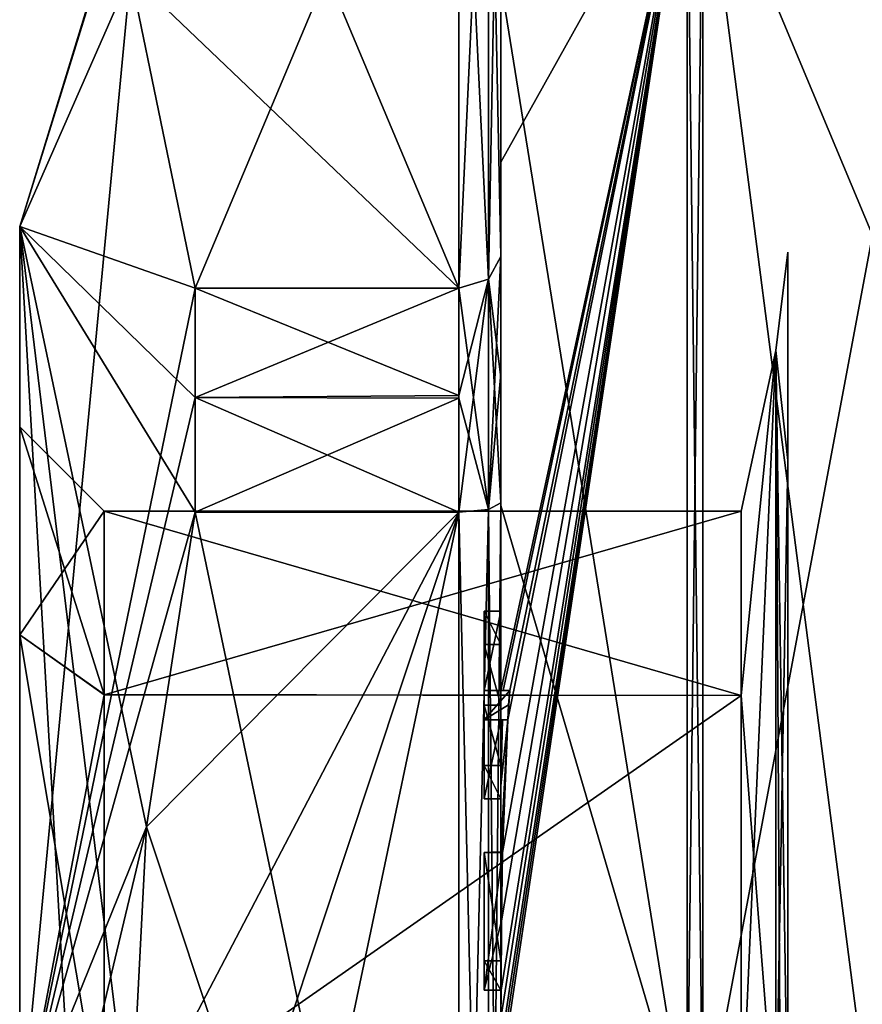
# Model space of a CAD drawing. Extents: x -23 to 700, y -1999 to -1.
# Tile 12 of 224: x -10 to 0, y -1970 to -1959. Entities that reach past the tile are written whole.
import ezdxf

# ---------------------------------------------------------------- set-up
doc = ezdxf.new("R2010")
doc.units = 0
doc.header["$LTSCALE"] = 5.485125
for name, color, linetype in [('1393', 7, 'CONTINUOUS'), ('1394', 7, 'CONTINUOUS'), ('1397', 7, 'CONTINUOUS'), ('1398', 7, 'CONTINUOUS'), ('1399', 7, 'CONTINUOUS'), ('1400', 7, 'CONTINUOUS'), ('1405', 7, 'CONTINUOUS'), ('1406', 7, 'CONTINUOUS'), ('1407', 7, 'CONTINUOUS'), ('1408', 7, 'CONTINUOUS'), ('1409', 7, 'CONTINUOUS'), ('1413', 7, 'CONTINUOUS'), ('1414', 7, 'CONTINUOUS'), ('1416', 7, 'CONTINUOUS'), ('1417', 7, 'CONTINUOUS'), ('1418', 7, 'CONTINUOUS'), ('1419', 7, 'CONTINUOUS'), ('1420', 7, 'CONTINUOUS'), ('1451', 7, 'CONTINUOUS'), ('1457', 7, 'CONTINUOUS'), ('1458', 7, 'CONTINUOUS'), ('1459', 7, 'CONTINUOUS'), ('1460', 7, 'CONTINUOUS'), ('1478', 7, 'CONTINUOUS'), ('1479', 7, 'CONTINUOUS'), ('1480', 7, 'CONTINUOUS'), ('1481', 7, 'CONTINUOUS'), ('1484', 7, 'CONTINUOUS'), ('1519', 7, 'CONTINUOUS'), ('1520', 7, 'CONTINUOUS'), ('1521', 7, 'CONTINUOUS'), ('1522', 7, 'CONTINUOUS'), ('1523', 7, 'CONTINUOUS'), ('1524', 7, 'CONTINUOUS'), ('1525', 7, 'CONTINUOUS'), ('1526', 7, 'CONTINUOUS'), ('1527', 7, 'CONTINUOUS'), ('1528', 7, 'CONTINUOUS'), ('1529', 7, 'CONTINUOUS'), ('1575', 7, 'CONTINUOUS'), ('1576', 7, 'CONTINUOUS'), ('1580', 7, 'CONTINUOUS'), ('1582', 7, 'CONTINUOUS')]:
    doc.layers.add(name, color=color, linetype=linetype)

msp = doc.modelspace()

# ---------------------------------------------------------------- linework, layer by layer
at = {"layer": '1393', "linetype": 'CONTINUOUS'}
for points in [[(-10.1, -1966.016, -5.966), (-10.1, -1963.55), (-10.1, -1961.175, -6.249), (-10.1, -1966.016, -5.966)], [(-10.1, -1963.55), (-10.1, -1966.015, 5.965), (-10.1, -1961.175, 6.249), (-10.1, -1963.55)], [(-10.1, -1961.175, -6.249), (-10.1, -1963.55), (-10.1, -1961.175, 6.249), (-10.1, -1961.175, -6.249)], [(-10.1, -1972.001, -8.45), (-10.1, -1966.016, -5.966), (-10.1, -1961.175, -6.249), (-10.1, -1972.001, -8.45)], [(-10.1, -1972, -12.5), (-10.1, -1972.001, -8.45), (-10.1, -1961.175, -6.249), (-10.1, -1972, -12.5)], [(-10.1, -1966.015, 5.965), (-10.1, -1971.999, 8.45), (-10.1, -1961.175, 6.249), (-10.1, -1966.015, 5.965)], [(-10.1, -1961.175, 6.249), (-10.1, -1971.999, 8.45), (-10.1, -1972, 12.5), (-10.1, -1961.175, 6.249)]]:
    msp.add_3dface(points, dxfattribs=at)
at = {"layer": '1394', "linetype": 'CONTINUOUS'}
for points in [[(-8.023, -1964.56, -15.95), (-4.9, -1979.44, -15.95), (-8.598, -1968.292, -15.95), (-8.023, -1964.56, -15.95)], [(-4.9, -1964.56, -15.95), (-4.9, -1979.44, -15.95), (-8.023, -1964.56, -15.95), (-4.9, -1964.56, -15.95)], [(-8.598, -1968.292, -15.95), (-4.9, -1979.44, -15.95), (-8.786, -1972, -15.95), (-8.598, -1968.292, -15.95)]]:
    msp.add_3dface(points, dxfattribs=at)
at = {"layer": '1397', "linetype": 'CONTINUOUS'}
for points in [[(-8.598, -1975.708, 15.95), (-4.9, -1964.56, 15.95), (-8.786, -1972, 15.95), (-8.598, -1975.708, 15.95)], [(-8.786, -1972, 15.95), (-4.9, -1964.56, 15.95), (-8.598, -1968.29, 15.95), (-8.786, -1972, 15.95)], [(-8.023, -1979.44, 15.95), (-4.9, -1964.56, 15.95), (-8.598, -1975.708, 15.95), (-8.023, -1979.44, 15.95)], [(-8.598, -1968.29, 15.95), (-4.9, -1964.56, 15.95), (-8.023, -1964.56, 15.95), (-8.598, -1968.29, 15.95)], [(-4.9, -1979.44, 15.95), (-4.9, -1964.56, 15.95), (-8.023, -1979.44, 15.95), (-4.9, -1979.44, 15.95)]]:
    msp.add_3dface(points, dxfattribs=at)
at = {"layer": '1398', "linetype": 'CONTINUOUS'}
for points in [[(-8.023, -1961.907, 14.418), (-4.9, -1954.467, 1.532), (-8.786, -1958.187, 7.975), (-8.023, -1961.907, 14.418)], [(-4.9, -1961.907, 14.418), (-4.9, -1954.467, 1.532), (-8.023, -1961.907, 14.418), (-4.9, -1961.907, 14.418)]]:
    msp.add_3dface(points, dxfattribs=at)
at = {"layer": '1399', "linetype": 'CONTINUOUS'}
for points in [[(-8.023, -1954.467, -1.532), (-4.9, -1961.907, -14.418), (-8.786, -1958.187, -7.975), (-8.023, -1954.467, -1.532)], [(-4.9, -1954.467, -1.532), (-4.9, -1961.907, -14.418), (-8.023, -1954.467, -1.532), (-4.9, -1954.467, -1.532)], [(-8.786, -1958.187, -7.975), (-4.9, -1961.907, -14.418), (-8.023, -1961.907, -14.418), (-8.786, -1958.187, -7.975)]]:
    msp.add_3dface(points, dxfattribs=at)
at = {"layer": '1400', "linetype": 'CONTINUOUS'}
for points in [[(-4.4, -1961.529, 14.764), (-4.4, -1957.915, 8.604), (-4.4, -1953.979, 1.686), (-4.4, -1961.529, 14.764)], [(-4.4, -1953.979, -1.686), (-4.4, -1958.278, -13.855), (-4.4, -1961.529, -14.764), (-4.4, -1953.979, -1.686)], [(-4.4, -1955.635, 10.603), (-4.4, -1958.211, 9.116), (-4.4, -1960.414, 15.685), (-4.4, -1955.635, 10.603)], [(-4.4, -1958.211, 9.116), (-4.4, -1957.915, 8.604), (-4.4, -1961.529, 14.764), (-4.4, -1958.211, 9.116)], [(-4.4, -1960.414, 15.685), (-4.4, -1958.211, 9.116), (-4.4, -1961.529, 14.764), (-4.4, -1960.414, 15.685)], [(-4.4, -1958.278, -13.855), (-4.4, -1964.48, -17.992), (-4.4, -1961.529, -14.764), (-4.4, -1958.278, -13.855)], [(-4.4, -1966.674, 18.759), (-4.4, -1960.414, 15.685), (-4.4, -1966.674, 18.216), (-4.4, -1966.674, 18.759)], [(-4.4, -1966.674, 18.216), (-4.4, -1960.414, 15.685), (-4.4, -1964.45, 16.45), (-4.4, -1966.674, 18.216)], [(-4.4, -1964.45, 16.45), (-4.4, -1960.414, 15.685), (-4.4, -1962.961, 15.681), (-4.4, -1964.45, 16.45)], [(-4.4, -1962.961, 15.681), (-4.4, -1960.414, 15.685), (-4.4, -1961.529, 14.764), (-4.4, -1962.961, 15.681)], [(-4.4, -1961.529, -14.764), (-4.4, -1964.48, -17.992), (-4.4, -1962.921, -15.658), (-4.4, -1961.529, -14.764)], [(-4.4, -1962.921, -15.658), (-4.4, -1964.48, -17.992), (-4.4, -1964.45, -16.45), (-4.4, -1962.921, -15.658)], [(-4.4, -1965.736, 16.5), (-4.4, -1966.674, 18.216), (-4.4, -1964.45, 16.45), (-4.4, -1965.736, 16.5)], [(-4.4, -1979.55, 16.45), (-4.4, -1965.736, 16.5), (-4.4, -1964.45, 16.45), (-4.4, -1979.55, 16.45)], [(-4.4, -1970.85, -16.5), (-4.4, -1973.051, -16.5), (-4.4, -1964.45, -16.45), (-4.4, -1970.85, -16.5)], [(-4.4, -1964.45, -16.45), (-4.4, -1973.051, -16.5), (-4.4, -1979.55, -16.45), (-4.4, -1964.45, -16.45)], [(-4.4, -1970.85, -16.783), (-4.4, -1970.85, -16.5), (-4.4, -1964.45, -16.45), (-4.4, -1970.85, -16.783)], [(-4.4, -1964.48, -17.992), (-4.4, -1970.85, -16.783), (-4.4, -1964.45, -16.45), (-4.4, -1964.48, -17.992)], [(-4.4, -1971.779, -19.499), (-4.4, -1970.85, -16.783), (-4.4, -1964.48, -17.992), (-4.4, -1971.779, -19.499)], [(-4.4, -1966.13, 16.5), (-4.4, -1965.736, 16.5), (-4.4, -1979.55, 16.45), (-4.4, -1966.13, 16.5)], [(-4.4, -1966.848, 17.85), (-4.4, -1966.13, 16.5), (-4.4, -1967.565, 16.5), (-4.4, -1966.848, 17.85)], [(-4.4, -1967.565, 16.5), (-4.4, -1966.13, 16.5), (-4.4, -1979.55, 16.45), (-4.4, -1967.565, 16.5)], [(-4.4, -1967.021, 18.216), (-4.4, -1967.958, 16.5), (-4.4, -1967.021, 18.854), (-4.4, -1967.021, 18.216)], [(-4.4, -1967.021, 18.854), (-4.4, -1967.958, 16.5), (-4.4, -1967.804, 19.043), (-4.4, -1967.021, 18.854)], [(-4.4, -1967.958, 16.5), (-4.4, -1967.565, 16.5), (-4.4, -1979.55, 16.45), (-4.4, -1967.958, 16.5)], [(-4.4, -1967.804, 19.043), (-4.4, -1967.958, 16.5), (-4.4, -1968.587, 19.196), (-4.4, -1967.804, 19.043)], [(-4.4, -1968.587, 19.196), (-4.4, -1967.958, 16.5), (-4.4, -1969.878, 16.5), (-4.4, -1968.587, 19.196)], [(-4.4, -1969.878, 16.5), (-4.4, -1967.958, 16.5), (-4.4, -1979.55, 16.45), (-4.4, -1969.878, 16.5)], [(-4.4, -1969.878, 19.196), (-4.4, -1968.587, 19.196), (-4.4, -1969.878, 16.5), (-4.4, -1969.878, 19.196)], [(-4.4, -1970.227, 16.5), (-4.4, -1969.878, 16.5), (-4.4, -1979.55, 16.45), (-4.4, -1970.227, 16.5)], [(-4.4, -1970.227, 19.419), (-4.4, -1970.227, 16.5), (-4.4, -1971.864, 16.5), (-4.4, -1970.227, 19.419)], [(-4.4, -1971.864, 16.5), (-4.4, -1970.227, 16.5), (-4.4, -1979.55, 16.45), (-4.4, -1971.864, 16.5)], [(-4.4, -1970.56, 19.447), (-4.4, -1970.227, 19.419), (-4.4, -1971.864, 16.5), (-4.4, -1970.56, 19.447)]]:
    msp.add_3dface(points, dxfattribs=at)
at = {"layer": '1405', "linetype": 'CONTINUOUS'}
for points in [[(-2.195, -1972, -21.983), (-4.4, -1958.278, -13.855), (-2.195, -1956.456, -15.544), (-2.195, -1972, -21.983)], [(-4.4, -1964.48, -17.992), (-4.4, -1958.278, -13.855), (-2.195, -1972, -21.983), (-4.4, -1964.48, -17.992)], [(-4.4, -1971.779, -19.499), (-4.4, -1964.48, -17.992), (-2.195, -1972, -21.983), (-4.4, -1971.779, -19.499)]]:
    msp.add_3dface(points, dxfattribs=at)
at = {"layer": '1406', "linetype": 'CONTINUOUS'}
for points in [[(-4.4, -1955.635, 10.603), (-4.4, -1960.414, 15.685), (-2.195, -1956.456, 15.544), (-4.4, -1955.635, 10.603)], [(-4.4, -1960.414, 15.685), (-4.4, -1966.674, 18.759), (-2.195, -1956.456, 15.544), (-4.4, -1960.414, 15.685)], [(-2.195, -1956.456, 15.544), (-4.4, -1966.674, 18.759), (-4.374, -1966.674, 19.134), (-2.195, -1956.456, 15.544)], [(-2.195, -1956.456, 15.544), (-4.4, -1970.56, 19.447), (-4.4, -1970.884, 19.5), (-2.195, -1956.456, 15.544)], [(-4.4, -1970.56, 19.447), (-2.195, -1956.456, 15.544), (-4.399, -1970.227, 19.5), (-4.4, -1970.56, 19.447)], [(-2.195, -1972, 21.983), (-2.195, -1956.456, 15.544), (-4.4, -1971.249, 19.5), (-2.195, -1972, 21.983)], [(-4.4, -1971.249, 19.5), (-2.195, -1956.456, 15.544), (-4.4, -1971.067, 19.5), (-4.4, -1971.249, 19.5)], [(-4.4, -1971.067, 19.5), (-2.195, -1956.456, 15.544), (-4.4, -1970.884, 19.5), (-4.4, -1971.067, 19.5)], [(-4.399, -1970.227, 19.5), (-2.195, -1956.456, 15.544), (-4.394, -1969.404, 19.5), (-4.399, -1970.227, 19.5)], [(-4.394, -1969.404, 19.5), (-2.195, -1956.456, 15.544), (-4.383, -1968.594, 19.5), (-4.394, -1969.404, 19.5)], [(-4.383, -1968.594, 19.5), (-2.195, -1956.456, 15.544), (-4.32, -1967.021, 19.5), (-4.383, -1968.594, 19.5)], [(-4.296, -1966.674, 19.5), (-2.195, -1956.456, 15.544), (-4.374, -1966.674, 19.134), (-4.296, -1966.674, 19.5)], [(-4.32, -1967.021, 19.5), (-2.195, -1956.456, 15.544), (-4.296, -1966.674, 19.5), (-4.32, -1967.021, 19.5)], [(-4.309, -1966.846, 19.5), (-4.32, -1967.021, 19.5), (-4.296, -1966.674, 19.5), (-4.309, -1966.846, 19.5)], [(-4.4, -1967.021, 18.854), (-4.4, -1967.804, 19.043), (-4.38, -1967.021, 19.18), (-4.4, -1967.021, 18.854)], [(-4.4, -1967.804, 19.043), (-4.4, -1968.587, 19.196), (-4.32, -1967.021, 19.5), (-4.4, -1967.804, 19.043)], [(-4.38, -1967.021, 19.18), (-4.4, -1967.804, 19.043), (-4.32, -1967.021, 19.5), (-4.38, -1967.021, 19.18)], [(-4.4, -1968.587, 19.196), (-4.396, -1968.594, 19.349), (-4.32, -1967.021, 19.5), (-4.4, -1968.587, 19.196)], [(-4.396, -1968.594, 19.349), (-4.383, -1968.594, 19.5), (-4.32, -1967.021, 19.5), (-4.396, -1968.594, 19.349)], [(-4.4, -1970.227, 19.419), (-4.4, -1970.56, 19.447), (-4.4, -1970.227, 19.46), (-4.4, -1970.227, 19.419)], [(-4.4, -1970.227, 19.46), (-4.4, -1970.56, 19.447), (-4.399, -1970.227, 19.5), (-4.4, -1970.227, 19.46)]]:
    msp.add_3dface(points, dxfattribs=at)
at = {"layer": '1407', "linetype": 'CONTINUOUS'}
for points in [[(0, -1961.279, 18.571), (0, -1953.429, 10.723), (-2.009, -1956.465, 15.535), (0, -1961.279, 18.571)], [(-2.009, -1972, 21.97), (0, -1961.279, 18.571), (-2.009, -1956.465, 15.535), (-2.009, -1972, 21.97)], [(0, -1972, 21.444), (0, -1961.279, 18.571), (-2.009, -1972, 21.97), (0, -1972, 21.444)]]:
    msp.add_3dface(points, dxfattribs=at)
at = {"layer": '1408', "linetype": 'CONTINUOUS'}
for points in [[(0, -1953.429, -10.723), (0, -1961.279, -18.571), (-2.009, -1956.465, -15.535), (0, -1953.429, -10.723)], [(0, -1961.279, -18.571), (0, -1972, -21.444), (-2.009, -1956.465, -15.535), (0, -1961.279, -18.571)], [(-2.009, -1956.465, -15.535), (0, -1972, -21.444), (-2.009, -1972, -21.97), (-2.009, -1956.465, -15.535)]]:
    msp.add_3dface(points, dxfattribs=at)
at = {"layer": '1409', "linetype": 'CONTINUOUS'}
for points in [[(-1.556, -1966.732, -5.268), (-1.556, -1972, -7.45), (-1.144, -1962.643, -5.402), (-1.556, -1966.732, -5.268)], [(-1.556, -1972, -7.45), (-1.144, -1972, -10.805), (-1.144, -1962.643, -5.402), (-1.556, -1972, -7.45)], [(-1.556, -1964.55), (-1.556, -1966.732, -5.268), (-1.144, -1962.643, -5.402), (-1.556, -1964.55)], [(-1.556, -1966.732, 5.268), (-1.556, -1964.55), (-1.144, -1962.643, 5.402), (-1.556, -1966.732, 5.268)], [(-1.144, -1962.643, 5.402), (-1.556, -1964.55), (-1.144, -1962.643, -5.402), (-1.144, -1962.643, 5.402)], [(-1.144, -1972, 10.805), (-1.556, -1966.732, 5.268), (-1.144, -1962.643, 5.402), (-1.144, -1972, 10.805)], [(-1.556, -1972, 7.45), (-1.556, -1966.732, 5.268), (-1.144, -1972, 10.805), (-1.556, -1972, 7.45)]]:
    msp.add_3dface(points, dxfattribs=at)
at = {"layer": '1413', "linetype": 'CONTINUOUS'}
for points in [[(-2.195, -1972, -21.983), (-2.195, -1956.456, -15.544), (-2.009, -1972, -21.97), (-2.195, -1972, -21.983)], [(-2.195, -1956.456, -15.544), (-2.009, -1956.465, -15.535), (-2.009, -1972, -21.97), (-2.195, -1956.456, -15.544)]]:
    msp.add_3dface(points, dxfattribs=at)
at = {"layer": '1414', "linetype": 'CONTINUOUS'}
for points in [[(-2.195, -1956.456, 15.544), (-2.195, -1972, 21.983), (-2.009, -1956.465, 15.535), (-2.195, -1956.456, 15.544)], [(-2.195, -1972, 21.983), (-2.009, -1972, 21.97), (-2.009, -1956.465, 15.535), (-2.195, -1972, 21.983)]]:
    msp.add_3dface(points, dxfattribs=at)
at = {"layer": '1416', "linetype": 'CONTINUOUS'}
for points in [[(-10.1, -1961.175, 6.249), (-8.023, -1954.467, 1.532), (-8.023, -1954.4), (-10.1, -1961.175, 6.249)], [(-8.023, -1954.467, -1.532), (-10.1, -1961.175, 6.249), (-8.023, -1954.4), (-8.023, -1954.467, -1.532)], [(-10.1, -1961.175, 6.249), (-8.786, -1958.187, 7.975), (-8.023, -1954.467, 1.532), (-10.1, -1961.175, 6.249)], [(-10.1, -1961.175, 6.249), (-8.023, -1954.467, -1.532), (-8.786, -1958.187, -7.975), (-10.1, -1961.175, 6.249)], [(-10.1, -1961.175, -6.249), (-10.1, -1961.175, 6.249), (-8.786, -1958.187, -7.975), (-10.1, -1961.175, -6.249)], [(-10.1, -1961.175, -6.249), (-8.786, -1958.187, -7.975), (-8.023, -1961.907, -14.418), (-10.1, -1961.175, -6.249)], [(-10.1, -1961.175, 6.249), (-10.1, -1972, 12.5), (-8.786, -1958.187, 7.975), (-10.1, -1961.175, 6.249)], [(-10.1, -1972, 12.5), (-8.023, -1961.907, 14.418), (-8.786, -1958.187, 7.975), (-10.1, -1972, 12.5)], [(-10.1, -1972, -12.5), (-10.1, -1961.175, -6.249), (-9.483, -1972, -14.24), (-10.1, -1972, -12.5)], [(-10.1, -1961.175, -6.249), (-8.023, -1964.56, -15.95), (-8.598, -1968.292, -15.95), (-10.1, -1961.175, -6.249)], [(-8.023, -1964.56, -15.95), (-10.1, -1961.175, -6.249), (-8.023, -1963.2, -15.242), (-8.023, -1964.56, -15.95)], [(-10.1, -1961.175, -6.249), (-8.598, -1968.292, -15.95), (-8.786, -1972, -15.95), (-10.1, -1961.175, -6.249)], [(-10.1, -1961.175, -6.249), (-8.786, -1972, -15.95), (-9.483, -1972, -14.24), (-10.1, -1961.175, -6.249)], [(-10.1, -1961.175, -6.249), (-8.023, -1961.907, -14.418), (-8.023, -1963.2, -15.242), (-10.1, -1961.175, -6.249)], [(-8.023, -1961.907, 14.418), (-10.1, -1972, 12.5), (-8.023, -1963.2, 15.242), (-8.023, -1961.907, 14.418)], [(-10.1, -1972, 12.5), (-8.023, -1964.56, 15.95), (-8.023, -1963.2, 15.242), (-10.1, -1972, 12.5)], [(-10.1, -1972, 12.5), (-8.598, -1968.29, 15.95), (-8.023, -1964.56, 15.95), (-10.1, -1972, 12.5)], [(-8.598, -1968.29, 15.95), (-10.1, -1972, 12.5), (-9.483, -1972, 14.24), (-8.598, -1968.29, 15.95)], [(-8.786, -1972, 15.95), (-8.598, -1968.29, 15.95), (-9.483, -1972, 14.24), (-8.786, -1972, 15.95)]]:
    msp.add_3dface(points, dxfattribs=at)
at = {"layer": '1417', "linetype": 'CONTINUOUS'}
for points in [[(-9.1, -1964.55), (-9.1, -1966.724, -5.26), (-1.556, -1964.55), (-9.1, -1964.55)], [(-1.556, -1964.55), (-9.1, -1966.724, -5.26), (-1.556, -1966.732, -5.268), (-1.556, -1964.55)], [(-9.1, -1966.724, -5.26), (-9.1, -1972.001, -7.45), (-1.556, -1966.732, -5.268), (-9.1, -1966.724, -5.26)], [(-9.1, -1972.001, -7.45), (-1.556, -1972, -7.45), (-1.556, -1966.732, -5.268), (-9.1, -1972.001, -7.45)]]:
    msp.add_3dface(points, dxfattribs=at)
at = {"layer": '1418', "linetype": 'CONTINUOUS'}
for points in [[(-9.1, -1964.55), (-1.556, -1964.55), (-1.556, -1966.732, 5.268), (-9.1, -1964.55)], [(-9.1, -1966.723, 5.259), (-9.1, -1964.55), (-1.556, -1966.732, 5.268), (-9.1, -1966.723, 5.259)], [(-9.1, -1971.999, 7.45), (-9.1, -1966.723, 5.259), (-1.556, -1966.732, 5.268), (-9.1, -1971.999, 7.45)], [(-1.556, -1972, 7.45), (-9.1, -1971.999, 7.45), (-1.556, -1966.732, 5.268), (-1.556, -1972, 7.45)]]:
    msp.add_3dface(points, dxfattribs=at)
at = {"layer": '1419', "linetype": 'CONTINUOUS'}
for points in [[(-10.1, -1963.55), (-10.1, -1966.016, -5.966), (-9.1, -1964.55), (-10.1, -1963.55)], [(-10.1, -1966.016, -5.966), (-9.1, -1966.724, -5.26), (-9.1, -1964.55), (-10.1, -1966.016, -5.966)], [(-10.1, -1966.016, -5.966), (-10.1, -1972.001, -8.45), (-9.1, -1966.724, -5.26), (-10.1, -1966.016, -5.966)], [(-10.1, -1972.001, -8.45), (-9.1, -1972.001, -7.45), (-9.1, -1966.724, -5.26), (-10.1, -1972.001, -8.45)]]:
    msp.add_3dface(points, dxfattribs=at)
at = {"layer": '1420', "linetype": 'CONTINUOUS'}
for points in [[(-10.1, -1966.015, 5.965), (-10.1, -1963.55), (-9.1, -1966.723, 5.259), (-10.1, -1966.015, 5.965)], [(-10.1, -1963.55), (-9.1, -1964.55), (-9.1, -1966.723, 5.259), (-10.1, -1963.55)], [(-10.1, -1971.999, 8.45), (-10.1, -1966.015, 5.965), (-9.1, -1971.999, 7.45), (-10.1, -1971.999, 8.45)], [(-10.1, -1966.015, 5.965), (-9.1, -1966.723, 5.259), (-9.1, -1971.999, 7.45), (-10.1, -1966.015, 5.965)]]:
    msp.add_3dface(points, dxfattribs=at)
at = {"layer": '1451', "linetype": 'CONTINUOUS'}
for points in [[(-4.6, -1965.736, 16.5), (-4.6, -1966.13, 16.5), (-4.6, -1966.674, 18.216), (-4.6, -1965.736, 16.5)], [(-4.6, -1966.674, 18.216), (-4.6, -1966.13, 16.5), (-4.6, -1966.848, 17.85), (-4.6, -1966.674, 18.216)], [(-4.6, -1966.674, 19.5), (-4.6, -1966.674, 18.216), (-4.6, -1966.848, 17.85), (-4.6, -1966.674, 19.5)], [(-4.6, -1967.021, 19.5), (-4.6, -1966.674, 19.5), (-4.6, -1967.021, 18.216), (-4.6, -1967.021, 19.5)], [(-4.6, -1967.021, 18.216), (-4.6, -1966.674, 19.5), (-4.6, -1966.848, 17.85), (-4.6, -1967.021, 18.216)], [(-4.6, -1967.565, 16.5), (-4.6, -1967.021, 18.216), (-4.6, -1966.848, 17.85), (-4.6, -1967.565, 16.5)], [(-4.6, -1967.958, 16.5), (-4.6, -1967.021, 18.216), (-4.6, -1967.565, 16.5), (-4.6, -1967.958, 16.5)], [(-4.6, -1968.594, 19.5), (-4.6, -1968.594, 19.196), (-4.6, -1969.878, 19.196), (-4.6, -1968.594, 19.5)], [(-4.6, -1970.227, 19.5), (-4.6, -1968.594, 19.5), (-4.6, -1969.878, 19.196), (-4.6, -1970.227, 19.5)], [(-4.6, -1970.227, 16.5), (-4.6, -1970.227, 19.5), (-4.6, -1969.878, 19.196), (-4.6, -1970.227, 16.5)], [(-4.6, -1969.878, 16.5), (-4.6, -1970.227, 16.5), (-4.6, -1969.878, 19.196), (-4.6, -1969.878, 16.5)]]:
    msp.add_3dface(points, dxfattribs=at)
at = {"layer": '1457', "linetype": 'CONTINUOUS'}
for points in [[(-4.4, -1968.587, 19.196), (-4.4, -1969.878, 19.196), (-4.6, -1968.594, 19.196), (-4.4, -1968.587, 19.196)], [(-4.6, -1968.594, 19.196), (-4.4, -1969.878, 19.196), (-4.6, -1969.878, 19.196), (-4.6, -1968.594, 19.196)]]:
    msp.add_3dface(points, dxfattribs=at)
at = {"layer": '1458', "linetype": 'CONTINUOUS'}
for points in [[(-4.396, -1968.594, 19.349), (-4.4, -1968.587, 19.196), (-4.6, -1968.594, 19.5), (-4.396, -1968.594, 19.349)], [(-4.4, -1968.587, 19.196), (-4.6, -1968.594, 19.196), (-4.6, -1968.594, 19.5), (-4.4, -1968.587, 19.196)], [(-4.383, -1968.594, 19.5), (-4.396, -1968.594, 19.349), (-4.6, -1968.594, 19.5), (-4.383, -1968.594, 19.5)]]:
    msp.add_3dface(points, dxfattribs=at)
at = {"layer": '1459', "linetype": 'CONTINUOUS'}
for points in [[(-4.4, -1966.13, 16.5), (-4.4, -1966.848, 17.85), (-4.6, -1966.13, 16.5), (-4.4, -1966.13, 16.5)], [(-4.6, -1966.13, 16.5), (-4.4, -1966.848, 17.85), (-4.6, -1966.848, 17.85), (-4.6, -1966.13, 16.5)]]:
    msp.add_3dface(points, dxfattribs=at)
at = {"layer": '1460', "linetype": 'CONTINUOUS'}
for points in [[(-4.4, -1965.736, 16.5), (-4.4, -1966.13, 16.5), (-4.6, -1965.736, 16.5), (-4.4, -1965.736, 16.5)], [(-4.4, -1966.13, 16.5), (-4.6, -1966.13, 16.5), (-4.6, -1965.736, 16.5), (-4.4, -1966.13, 16.5)]]:
    msp.add_3dface(points, dxfattribs=at)
at = {"layer": '1478', "linetype": 'CONTINUOUS'}
for points in [[(-4.4, -1979.55, 16.45), (-4.4, -1964.45, 16.45), (-4.549, -1964.528, 16.094), (-4.4, -1979.55, 16.45)], [(-4.549, -1964.528, 16.094), (-4.9, -1964.56, 15.95), (-4.549, -1979.472, 16.094), (-4.549, -1964.528, 16.094)], [(-4.9, -1964.56, 15.95), (-4.9, -1979.44, 15.95), (-4.549, -1979.472, 16.094), (-4.9, -1964.56, 15.95)], [(-4.4, -1979.55, 16.45), (-4.549, -1964.528, 16.094), (-4.549, -1979.472, 16.094), (-4.4, -1979.55, 16.45)]]:
    msp.add_3dface(points, dxfattribs=at)
at = {"layer": '1479', "linetype": 'CONTINUOUS'}
for points in [[(-4.4, -1961.529, 14.764), (-4.4, -1953.979, 1.686), (-4.549, -1954.326, 1.576), (-4.4, -1961.529, 14.764)], [(-4.549, -1954.326, 1.576), (-4.9, -1954.467, 1.532), (-4.549, -1961.798, 14.518), (-4.549, -1954.326, 1.576)], [(-4.4, -1961.529, 14.764), (-4.549, -1954.326, 1.576), (-4.549, -1961.798, 14.518), (-4.4, -1961.529, 14.764)], [(-4.9, -1954.467, 1.532), (-4.9, -1961.907, 14.418), (-4.549, -1961.798, 14.518), (-4.9, -1954.467, 1.532)]]:
    msp.add_3dface(points, dxfattribs=at)
at = {"layer": '1480', "linetype": 'CONTINUOUS'}
for points in [[(-4.4, -1953.979, -1.686), (-4.4, -1961.529, -14.764), (-4.549, -1961.798, -14.518), (-4.4, -1953.979, -1.686)], [(-4.4, -1953.979, -1.686), (-4.549, -1961.798, -14.518), (-4.549, -1954.326, -1.576), (-4.4, -1953.979, -1.686)], [(-4.9, -1961.907, -14.418), (-4.9, -1954.467, -1.532), (-4.549, -1954.326, -1.576), (-4.9, -1961.907, -14.418)], [(-4.549, -1961.798, -14.518), (-4.9, -1961.907, -14.418), (-4.549, -1954.326, -1.576), (-4.549, -1961.798, -14.518)]]:
    msp.add_3dface(points, dxfattribs=at)
at = {"layer": '1481', "linetype": 'CONTINUOUS'}
for points in [[(-4.4, -1964.45, -16.45), (-4.4, -1979.55, -16.45), (-4.549, -1979.472, -16.094), (-4.4, -1964.45, -16.45)], [(-4.4, -1964.45, -16.45), (-4.549, -1979.472, -16.094), (-4.549, -1964.528, -16.094), (-4.4, -1964.45, -16.45)], [(-4.9, -1979.44, -15.95), (-4.9, -1964.56, -15.95), (-4.549, -1964.528, -16.094), (-4.9, -1979.44, -15.95)], [(-4.549, -1979.472, -16.094), (-4.9, -1979.44, -15.95), (-4.549, -1964.528, -16.094), (-4.549, -1979.472, -16.094)]]:
    msp.add_3dface(points, dxfattribs=at)
at = {"layer": '1484', "linetype": 'CONTINUOUS'}
for points in [[(-1.144, -1962.643, 5.402), (-1.144, -1962.643, -5.402), (-1, -1961.48, 4.359), (-1.144, -1962.643, 5.402)], [(-1, -1972, 11.388), (-1.144, -1962.643, 5.402), (-1, -1961.48, 4.359), (-1, -1972, 11.388)], [(-1, -1961.48, 4.359), (-1.144, -1962.643, -5.402), (-1, -1963.948, -8.052), (-1, -1961.48, 4.359)], [(-1.144, -1962.643, -5.402), (-1.144, -1972, -10.805), (-1, -1963.948, -8.052), (-1.144, -1962.643, -5.402)], [(-1.144, -1972, 10.805), (-1.144, -1962.643, 5.402), (-1.09, -1972, 11.101), (-1.144, -1972, 10.805)], [(-1.144, -1962.643, 5.402), (-1, -1972, 11.388), (-1.09, -1972, 11.101), (-1.144, -1962.643, 5.402)], [(-1, -1963.948, -8.052), (-1.144, -1972, -10.805), (-1, -1976.359, -10.52), (-1, -1963.948, -8.052)]]:
    msp.add_3dface(points, dxfattribs=at)
at = {"layer": '1519', "linetype": 'CONTINUOUS'}
for points in [[(-4.4, -1969.878, 19.196), (-4.4, -1969.878, 16.5), (-4.6, -1969.878, 19.196), (-4.4, -1969.878, 19.196)], [(-4.4, -1969.878, 16.5), (-4.6, -1969.878, 16.5), (-4.6, -1969.878, 19.196), (-4.4, -1969.878, 16.5)]]:
    msp.add_3dface(points, dxfattribs=at)
at = {"layer": '1520', "linetype": 'CONTINUOUS'}
for points in [[(-4.4, -1969.878, 16.5), (-4.4, -1970.227, 16.5), (-4.6, -1969.878, 16.5), (-4.4, -1969.878, 16.5)], [(-4.4, -1970.227, 16.5), (-4.6, -1970.227, 16.5), (-4.6, -1969.878, 16.5), (-4.4, -1970.227, 16.5)]]:
    msp.add_3dface(points, dxfattribs=at)
at = {"layer": '1521', "linetype": 'CONTINUOUS'}
for points in [[(-4.4, -1970.227, 16.5), (-4.4, -1970.227, 19.419), (-4.6, -1970.227, 16.5), (-4.4, -1970.227, 16.5)], [(-4.4, -1970.227, 19.419), (-4.4, -1970.227, 19.46), (-4.6, -1970.227, 16.5), (-4.4, -1970.227, 19.419)], [(-4.4, -1970.227, 19.46), (-4.399, -1970.227, 19.5), (-4.6, -1970.227, 16.5), (-4.4, -1970.227, 19.46)], [(-4.399, -1970.227, 19.5), (-4.6, -1970.227, 19.5), (-4.6, -1970.227, 16.5), (-4.399, -1970.227, 19.5)]]:
    msp.add_3dface(points, dxfattribs=at)
at = {"layer": '1522', "linetype": 'CONTINUOUS'}
for points in [[(-4.394, -1969.404, 19.5), (-4.383, -1968.594, 19.5), (-4.6, -1970.227, 19.5), (-4.394, -1969.404, 19.5)], [(-4.383, -1968.594, 19.5), (-4.6, -1968.594, 19.5), (-4.6, -1970.227, 19.5), (-4.383, -1968.594, 19.5)], [(-4.399, -1970.227, 19.5), (-4.394, -1969.404, 19.5), (-4.6, -1970.227, 19.5), (-4.399, -1970.227, 19.5)]]:
    msp.add_3dface(points, dxfattribs=at)
at = {"layer": '1523', "linetype": 'CONTINUOUS'}
for points in [[(-4.4, -1966.848, 17.85), (-4.4, -1967.565, 16.5), (-4.6, -1966.848, 17.85), (-4.4, -1966.848, 17.85)], [(-4.4, -1967.565, 16.5), (-4.6, -1967.565, 16.5), (-4.6, -1966.848, 17.85), (-4.4, -1967.565, 16.5)]]:
    msp.add_3dface(points, dxfattribs=at)
at = {"layer": '1524', "linetype": 'CONTINUOUS'}
for points in [[(-4.4, -1967.565, 16.5), (-4.4, -1967.958, 16.5), (-4.6, -1967.565, 16.5), (-4.4, -1967.565, 16.5)], [(-4.4, -1967.958, 16.5), (-4.6, -1967.958, 16.5), (-4.6, -1967.565, 16.5), (-4.4, -1967.958, 16.5)]]:
    msp.add_3dface(points, dxfattribs=at)
at = {"layer": '1525', "linetype": 'CONTINUOUS'}
for points in [[(-4.4, -1967.958, 16.5), (-4.4, -1967.021, 18.216), (-4.6, -1967.958, 16.5), (-4.4, -1967.958, 16.5)], [(-4.4, -1967.021, 18.216), (-4.6, -1967.021, 18.216), (-4.6, -1967.958, 16.5), (-4.4, -1967.021, 18.216)]]:
    msp.add_3dface(points, dxfattribs=at)
at = {"layer": '1526', "linetype": 'CONTINUOUS'}
for points in [[(-4.4, -1967.021, 18.216), (-4.4, -1967.021, 18.854), (-4.6, -1967.021, 18.216), (-4.4, -1967.021, 18.216)], [(-4.4, -1967.021, 18.854), (-4.38, -1967.021, 19.18), (-4.6, -1967.021, 18.216), (-4.4, -1967.021, 18.854)], [(-4.38, -1967.021, 19.18), (-4.32, -1967.021, 19.5), (-4.6, -1967.021, 18.216), (-4.38, -1967.021, 19.18)], [(-4.32, -1967.021, 19.5), (-4.6, -1967.021, 19.5), (-4.6, -1967.021, 18.216), (-4.32, -1967.021, 19.5)]]:
    msp.add_3dface(points, dxfattribs=at)
at = {"layer": '1527', "linetype": 'CONTINUOUS'}
for points in [[(-4.309, -1966.846, 19.5), (-4.296, -1966.674, 19.5), (-4.6, -1967.021, 19.5), (-4.309, -1966.846, 19.5)], [(-4.296, -1966.674, 19.5), (-4.6, -1966.674, 19.5), (-4.6, -1967.021, 19.5), (-4.296, -1966.674, 19.5)], [(-4.32, -1967.021, 19.5), (-4.309, -1966.846, 19.5), (-4.6, -1967.021, 19.5), (-4.32, -1967.021, 19.5)]]:
    msp.add_3dface(points, dxfattribs=at)
at = {"layer": '1528', "linetype": 'CONTINUOUS'}
for points in [[(-4.4, -1966.674, 18.759), (-4.4, -1966.674, 18.216), (-4.6, -1966.674, 19.5), (-4.4, -1966.674, 18.759)], [(-4.374, -1966.674, 19.134), (-4.4, -1966.674, 18.759), (-4.6, -1966.674, 19.5), (-4.374, -1966.674, 19.134)], [(-4.4, -1966.674, 18.216), (-4.6, -1966.674, 18.216), (-4.6, -1966.674, 19.5), (-4.4, -1966.674, 18.216)], [(-4.296, -1966.674, 19.5), (-4.374, -1966.674, 19.134), (-4.6, -1966.674, 19.5), (-4.296, -1966.674, 19.5)]]:
    msp.add_3dface(points, dxfattribs=at)
at = {"layer": '1529', "linetype": 'CONTINUOUS'}
for points in [[(-4.4, -1966.674, 18.216), (-4.4, -1965.736, 16.5), (-4.6, -1966.674, 18.216), (-4.4, -1966.674, 18.216)], [(-4.4, -1965.736, 16.5), (-4.6, -1965.736, 16.5), (-4.6, -1966.674, 18.216), (-4.4, -1965.736, 16.5)]]:
    msp.add_3dface(points, dxfattribs=at)
at = {"layer": '1575', "linetype": 'CONTINUOUS'}
for points in [[(-4.9, -1961.907, 14.418), (-8.023, -1961.907, 14.418), (-8.023, -1963.2, 15.242), (-4.9, -1961.907, 14.418)], [(-4.9, -1961.907, 14.418), (-8.023, -1963.2, 15.242), (-4.9, -1963.209, 15.248), (-4.9, -1961.907, 14.418)], [(-8.023, -1961.907, -14.418), (-4.9, -1961.907, -14.418), (-4.9, -1963.177, -15.229), (-8.023, -1961.907, -14.418)], [(-8.023, -1963.2, -15.242), (-8.023, -1961.907, -14.418), (-4.9, -1963.177, -15.229), (-8.023, -1963.2, -15.242)], [(-4.9, -1964.56, -15.95), (-8.023, -1963.2, -15.242), (-4.9, -1963.177, -15.229), (-4.9, -1964.56, -15.95)], [(-4.9, -1964.56, -15.95), (-8.023, -1964.56, -15.95), (-8.023, -1963.2, -15.242), (-4.9, -1964.56, -15.95)], [(-8.023, -1963.2, 15.242), (-8.023, -1964.56, 15.95), (-4.9, -1963.209, 15.248), (-8.023, -1963.2, 15.242)], [(-8.023, -1964.56, 15.95), (-4.9, -1964.56, 15.95), (-4.9, -1963.209, 15.248), (-8.023, -1964.56, 15.95)]]:
    msp.add_3dface(points, dxfattribs=at)
at = {"layer": '1576', "linetype": 'CONTINUOUS'}
for points in [[(-4.4, -1961.529, -14.764), (-4.4, -1962.921, -15.658), (-4.549, -1964.528, -16.094), (-4.4, -1961.529, -14.764)], [(-4.549, -1961.798, -14.518), (-4.4, -1961.529, -14.764), (-4.549, -1964.528, -16.094), (-4.549, -1961.798, -14.518)], [(-4.9, -1964.56, -15.95), (-4.9, -1963.177, -15.229), (-4.549, -1961.798, -14.518), (-4.9, -1964.56, -15.95)], [(-4.9, -1964.56, -15.95), (-4.549, -1961.798, -14.518), (-4.549, -1964.528, -16.094), (-4.9, -1964.56, -15.95)], [(-4.9, -1963.177, -15.229), (-4.9, -1961.907, -14.418), (-4.549, -1961.798, -14.518), (-4.9, -1963.177, -15.229)], [(-4.4, -1962.921, -15.658), (-4.4, -1964.45, -16.45), (-4.549, -1964.528, -16.094), (-4.4, -1962.921, -15.658)]]:
    msp.add_3dface(points, dxfattribs=at)
at = {"layer": '1580', "linetype": 'CONTINUOUS'}
for points in [[(-4.4, -1962.961, 15.681), (-4.4, -1961.529, 14.764), (-4.549, -1961.798, 14.518), (-4.4, -1962.961, 15.681)], [(-4.549, -1961.798, 14.518), (-4.9, -1961.907, 14.418), (-4.549, -1964.528, 16.094), (-4.549, -1961.798, 14.518)], [(-4.4, -1964.45, 16.45), (-4.4, -1962.961, 15.681), (-4.549, -1961.798, 14.518), (-4.4, -1964.45, 16.45)], [(-4.4, -1964.45, 16.45), (-4.549, -1961.798, 14.518), (-4.549, -1964.528, 16.094), (-4.4, -1964.45, 16.45)], [(-4.9, -1961.907, 14.418), (-4.9, -1963.209, 15.248), (-4.549, -1964.528, 16.094), (-4.9, -1961.907, 14.418)], [(-4.9, -1963.209, 15.248), (-4.9, -1964.56, 15.95), (-4.549, -1964.528, 16.094), (-4.9, -1963.209, 15.248)]]:
    msp.add_3dface(points, dxfattribs=at)
at = {"layer": '1582', "linetype": 'CONTINUOUS'}
for points in [[(-1, -1983.388, 0), (-1, -1980.052, 8.052), (-1, -1961.48, 4.359), (-1, -1983.388, 0)], [(-1, -1983.388, 0), (-1, -1961.48, 4.359), (-1, -1963.948, -8.052), (-1, -1983.388, 0)], [(-1, -1980.052, 8.052), (-1, -1972, 11.388), (-1, -1961.48, 4.359), (-1, -1980.052, 8.052)], [(-1, -1983.388, 0), (-1, -1963.948, -8.052), (-1, -1976.359, -10.52), (-1, -1983.388, 0)]]:
    msp.add_3dface(points, dxfattribs=at)

doc.saveas('drawing.dxf')
